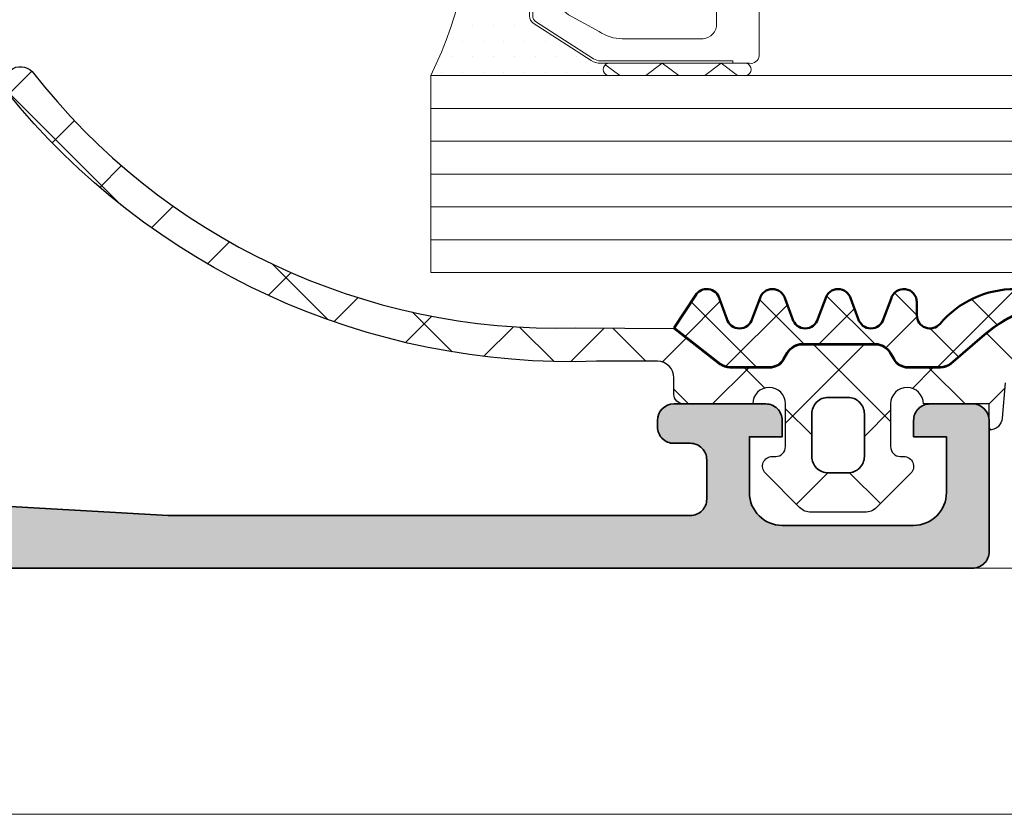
# Model space of a CAD drawing. Header units: millimetres. Extents: x 71658 to 298332, y -154437 to -30421.
# Tile 98 of 155: x 93036 to 93066, y -58691 to -58667. Entities that reach past the tile are written whole.
import ezdxf

# ---------------------------------------------------------------- set-up
doc = ezdxf.new("R2010")
doc.units = ezdxf.units.MM
doc.header["$LTSCALE"] = 500
doc.header["$MEASUREMENT"] = 0
doc.layers.get('0').update_dxf_attribs({"color": 250, "lineweight": 5})
for name, color, linetype, lineweight in [('0S-Profile Aluminium', 254, 'Continuous', 35), ('0S-Profile EPDM', 22, 'Continuous', 25), ('0S-Profile Isolator', 91, 'Continuous', 50), ('0S-Shading Aluminium', 252, 'Continuous', 20), ('0S-Shading EPDM', 25, 'Continuous', 13), ('0S-Shading Isolator', 103, 'Continuous', 25), ('2-0', 30, 'Continuous', 0), ('3-0', 84, 'Continuous', 0), ('A-13-UKS', 250, 'Continuous', 5), ('S11_Stahl_Kontur', 62, 'Continuous', 0), ('SA_Ripplagi', 45, 'Continuous', 9)]:
    doc.layers.add(name, color=color, linetype=linetype, lineweight=lineweight)

# ---------------------------------------------------------------- blocks, each defined once
blk = doc.blocks.new('__7909682B_0E46_49B1_9BBE_DF4462AD4835_')
at = {"color": 7}
blk.add_lwpolyline([(377.8535172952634, -256.3416985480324), (380.2250901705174, -256.3416985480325)], dxfattribs=at)
at = {"layer": '2-0'}
for p, q in [((377.5250901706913, -255.2166985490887), (372.0250901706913, -255.2166985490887)), ((381.5250901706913, -255.2166985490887), (377.5250901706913, -255.2166985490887)), ((372.3425901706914, -255.6929485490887), (372.3425901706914, -255.6929485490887)), ((372.9775901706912, -255.6929485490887), (372.9775901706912, -255.6929485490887)), ((373.6125901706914, -255.6929485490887), (373.6125901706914, -255.6929485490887)), ((374.2475901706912, -255.6929485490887), (374.2475901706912, -255.6929485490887)), ((374.8825901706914, -255.6929485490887), (374.8825901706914, -255.6929485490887)), ((375.5175901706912, -255.6929485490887), (375.5175901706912, -255.6929485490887)), ((376.1525901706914, -255.6929485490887), (376.1525901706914, -255.6929485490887)), ((376.7875901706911, -255.6929485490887), (376.7875901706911, -255.6929485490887)), ((377.5250901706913, -255.5916985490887), (381.5250901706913, -255.5916985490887)), ((372.6600901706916, -256.1691985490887), (372.6600901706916, -256.1691985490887)), ((373.2950901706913, -256.1691985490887), (373.2950901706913, -256.1691985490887)), ((373.9300901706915, -256.1691985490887), (373.9300901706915, -256.1691985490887)), ((374.5650901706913, -256.1691985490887), (374.5650901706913, -256.1691985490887)), ((375.2000901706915, -256.1691985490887), (375.2000901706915, -256.1691985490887)), ((375.8350901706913, -256.1691985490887), (375.8350901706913, -256.1691985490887)), ((372.9775901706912, -256.6454485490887), (372.9775901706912, -256.6454485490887)), ((373.6125901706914, -256.6454485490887), (373.6125901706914, -256.6454485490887)), ((374.2475901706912, -256.6454485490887), (374.2475901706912, -256.6454485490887)), ((374.8825901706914, -256.6454485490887), (374.8825901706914, -256.6454485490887)), ((375.5175901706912, -256.6454485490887), (375.5175901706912, -256.6454485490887)), ((373.2950901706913, -257.1216985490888), (373.2950901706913, -257.1216985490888)), ((373.9300901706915, -257.1216985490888), (373.9300901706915, -257.1216985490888)), ((374.5650901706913, -257.1216985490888), (374.5650901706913, -257.1216985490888)), ((375.0250901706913, -265.1087034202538), (375.0250901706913, -257.3246936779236)), ((372.9775901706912, -257.5979485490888), (372.9775901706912, -257.5979485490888)), ((373.6125901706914, -257.5979485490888), (373.6125901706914, -257.5979485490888)), ((374.2475901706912, -257.5979485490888), (374.2475901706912, -257.5979485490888)), ((374.8825901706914, -257.5979485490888), (374.8825901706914, -257.5979485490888)), ((373.2950901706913, -258.0741985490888), (373.2950901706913, -258.0741985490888)), ((373.9300901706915, -258.0741985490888), (373.9300901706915, -258.0741985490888)), ((374.5650901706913, -258.0741985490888), (374.5650901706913, -258.0741985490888)), ((373.6125901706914, -258.5504485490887), (373.6125901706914, -258.5504485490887)), ((374.2475901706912, -258.5504485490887), (374.2475901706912, -258.5504485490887)), ((374.8825901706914, -258.5504485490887), (374.8825901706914, -258.5504485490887)), ((373.2950901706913, -259.0266985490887), (373.2950901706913, -259.0266985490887)), ((373.9300901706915, -259.0266985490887), (373.9300901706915, -259.0266985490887)), ((374.5650901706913, -259.0266985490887), (374.5650901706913, -259.0266985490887)), ((373.6125901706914, -259.5029485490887), (373.6125901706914, -259.5029485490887)), ((374.2475901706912, -259.5029485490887), (374.2475901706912, -259.5029485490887)), ((374.8825901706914, -259.5029485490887), (374.8825901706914, -259.5029485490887)), ((373.9300901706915, -259.9791985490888), (373.9300901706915, -259.9791985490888)), ((374.5650901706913, -259.9791985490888), (374.5650901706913, -259.9791985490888)), ((373.6125901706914, -260.4554485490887), (373.6125901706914, -260.4554485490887)), ((374.2475901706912, -260.4554485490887), (374.2475901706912, -260.4554485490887)), ((374.8825901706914, -260.4554485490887), (374.8825901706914, -260.4554485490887)), ((373.9300901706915, -260.9316985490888), (373.9300901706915, -260.9316985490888)), ((374.5650901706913, -260.9316985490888), (374.5650901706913, -260.9316985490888)), ((373.6125901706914, -261.4079485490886), (373.6125901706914, -261.4079485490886)), ((374.2475901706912, -261.4079485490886), (374.2475901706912, -261.4079485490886)), ((374.8825901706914, -261.4079485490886), (374.8825901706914, -261.4079485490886)), ((373.9300901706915, -261.8841985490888), (373.9300901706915, -261.8841985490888)), ((374.5650901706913, -261.8841985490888), (374.5650901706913, -261.8841985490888)), ((373.6125901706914, -262.3604485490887), (373.6125901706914, -262.3604485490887)), ((374.2475901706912, -262.3604485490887), (374.2475901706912, -262.3604485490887)), ((374.8825901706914, -262.3604485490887), (374.8825901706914, -262.3604485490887)), ((373.9300901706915, -262.8366985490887), (373.9300901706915, -262.8366985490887)), ((374.5650901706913, -262.8366985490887), (374.5650901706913, -262.8366985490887)), ((373.6125901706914, -263.3129485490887), (373.6125901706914, -263.3129485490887)), ((374.2475901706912, -263.3129485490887), (374.2475901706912, -263.3129485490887)), ((374.8825901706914, -263.3129485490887), (374.8825901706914, -263.3129485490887)), ((373.2950901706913, -263.7891985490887), (373.2950901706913, -263.7891985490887)), ((373.9300901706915, -263.7891985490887), (373.9300901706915, -263.7891985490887)), ((374.5650901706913, -263.7891985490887), (374.5650901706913, -263.7891985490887)), ((373.6125901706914, -264.2654485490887), (373.6125901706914, -264.2654485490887)), ((374.2475901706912, -264.2654485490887), (374.2475901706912, -264.2654485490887)), ((374.8825901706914, -264.2654485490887), (374.8825901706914, -264.2654485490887)), ((373.2950901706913, -264.7416985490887), (373.2950901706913, -264.7416985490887)), ((373.9300901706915, -264.7416985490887), (373.9300901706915, -264.7416985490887)), ((374.5650901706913, -264.7416985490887), (374.5650901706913, -264.7416985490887)), ((372.9775901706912, -265.2179485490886), (372.9775901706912, -265.2179485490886)), ((373.6125901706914, -265.2179485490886), (373.6125901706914, -265.2179485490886)), ((374.2475901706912, -265.2179485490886), (374.2475901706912, -265.2179485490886)), ((374.8825901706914, -265.2179485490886), (374.8825901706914, -265.2179485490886)), ((372.6600901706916, -265.6941985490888), (372.6600901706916, -265.6941985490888)), ((373.2950901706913, -265.6941985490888), (373.2950901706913, -265.6941985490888)), ((373.9300901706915, -265.6941985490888), (373.9300901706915, -265.6941985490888)), ((374.5650901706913, -265.6941985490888), (374.5650901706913, -265.6941985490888)), ((375.2000901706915, -265.6941985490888), (375.2000901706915, -265.6941985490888)), ((372.9775901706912, -266.1704485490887), (372.9775901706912, -266.1704485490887)), ((373.6125901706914, -266.1704485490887), (373.6125901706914, -266.1704485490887)), ((374.2475901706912, -266.1704485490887), (374.2475901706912, -266.1704485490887)), ((374.8825901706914, -266.1704485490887), (374.8825901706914, -266.1704485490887)), ((375.5175901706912, -266.1704485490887), (375.5175901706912, -266.1704485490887)), ((372.6600901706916, -266.6466985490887), (372.6600901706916, -266.6466985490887)), ((373.2950901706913, -266.6466985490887), (373.2950901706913, -266.6466985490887)), ((373.9300901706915, -266.6466985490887), (373.9300901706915, -266.6466985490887)), ((374.5650901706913, -266.6466985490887), (374.5650901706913, -266.6466985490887)), ((375.2000901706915, -266.6466985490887), (375.2000901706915, -266.6466985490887)), ((375.8350901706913, -266.6466985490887), (375.8350901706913, -266.6466985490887)), ((376.4700901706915, -266.6466985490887), (376.4700901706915, -266.6466985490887)), ((381.5250901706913, -266.8416985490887), (377.5250901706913, -266.8416985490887)), ((372.3425901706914, -267.1229485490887), (372.3425901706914, -267.1229485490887)), ((372.9775901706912, -267.1229485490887), (372.9775901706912, -267.1229485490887)), ((373.6125901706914, -267.1229485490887), (373.6125901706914, -267.1229485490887)), ((374.2475901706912, -267.1229485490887), (374.2475901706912, -267.1229485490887)), ((374.8825901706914, -267.1229485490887), (374.8825901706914, -267.1229485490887)), ((375.5175901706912, -267.1229485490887), (375.5175901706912, -267.1229485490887)), ((376.1525901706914, -267.1229485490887), (376.1525901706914, -267.1229485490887)), ((376.7875901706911, -267.1229485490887), (376.7875901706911, -267.1229485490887)), ((372.0250901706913, -267.2166985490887), (377.5250901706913, -267.2166985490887)), ((377.5250901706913, -267.2166985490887), (381.5250901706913, -267.2166985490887))]:
    blk.add_line(p, q, dxfattribs=at)
for centre, radius, start, end in [((359.5714040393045, -261.2166985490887), 13.82368613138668, 334.2759272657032, 25.7240727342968), ((377.4704026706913, -255.4041985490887), 0.1953125, 73.73979529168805, 286.260204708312), ((377.4704026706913, -255.4041985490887), 0.1953125, 73.73979529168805, 286.260204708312), ((381.5797776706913, -255.4041985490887), 0.1953125, 253.739795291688, 106.2602047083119), ((377.4704026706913, -267.0291985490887), 0.1953125, 73.73979529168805, 286.260204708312), ((377.4704026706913, -267.0291985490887), 0.1953125, 73.73979529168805, 286.260204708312), ((381.5797776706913, -267.0291985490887), 0.1953125, 253.739795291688, 106.2602047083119)]:
    blk.add_arc(centre, radius, start, end, dxfattribs=at)
at = {"layer": '3-0'}
for p, q in [((377.3483134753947, -255.2716160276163), (377.7750901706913, -255.5916985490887)), ((378.5711413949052, -255.5916985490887), (379.0711413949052, -255.2166985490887)), ((379.0711413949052, -255.2166985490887), (379.5711413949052, -255.5916985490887)), ((380.3671926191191, -255.5916985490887), (380.8671926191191, -255.2166985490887)), ((380.8671926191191, -255.2166985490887), (381.3671926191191, -255.5916985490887)), ((378.5711413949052, -267.2166985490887), (379.0711413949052, -266.8416985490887)), ((379.0711413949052, -266.8416985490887), (379.5711413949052, -267.2166985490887)), ((380.3671926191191, -267.2166985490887), (380.8671926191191, -266.8416985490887)), ((380.8671926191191, -266.8416985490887), (381.3671926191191, -267.2166985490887)), ((377.3483134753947, -266.8966160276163), (377.7750901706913, -267.2166985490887))]:
    blk.add_line(p, q, dxfattribs=at)
at = {"layer": 'S11_Stahl_Kontur'}
for p, q in [((375.1422474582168, -256.8163305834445), (376.9079328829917, -255.6795665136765)), ((376.9786435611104, -255.7325995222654), (375.2129581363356, -256.8693635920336)), ((377.1907755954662, -255.5916985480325), (381.7250901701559, -255.5916985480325)), ((381.2250901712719, -255.6666985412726), (377.1907755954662, -255.6666985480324)), ((381.2250901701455, -255.591698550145), (381.2250901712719, -255.6666985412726)), ((382.0250901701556, -255.8166985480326), (382.0250901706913, -261.1106325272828)), ((377.8535172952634, -256.3416985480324), (380.2250901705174, -256.3416985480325)), ((376.2179833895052, -257.0701888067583), (377.1464105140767, -256.5613684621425)), ((380.7250901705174, -256.7166985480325), (380.7250901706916, -261.2166985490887)), ((375.0250901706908, -265.4049344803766), (375.0250901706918, -257.0284626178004)), ((375.1250901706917, -257.0284626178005), (375.1250901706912, -265.4049344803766)), ((375.9250901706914, -261.2166985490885), (375.9250901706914, -257.6005188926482)), ((375.925090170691, -264.8328782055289), (375.9250901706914, -261.2166985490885)), ((380.7250901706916, -261.2166985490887), (380.7250901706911, -265.7166985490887)), ((382.0250901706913, -261.3227645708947), (382.0250901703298, -266.6166985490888)), ((376.9079328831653, -266.7538305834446), (375.1422474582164, -265.6170665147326)), ((375.2129581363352, -265.5640335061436), (376.9786435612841, -266.7007975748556)), ((377.1464105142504, -265.8720286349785), (376.2179833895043, -265.3632082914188)), ((380.2250901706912, -266.0916985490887), (377.8535172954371, -266.0916985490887)), ((377.1907755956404, -266.7666985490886), (381.2250901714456, -266.7666985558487)), ((381.7250901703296, -266.8416985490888), (377.1907755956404, -266.8416985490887)), ((381.2250901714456, -266.7666985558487), (381.2250901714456, -266.8416985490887))]:
    blk.add_line(p, q, dxfattribs=at)
for centre, radius, start, end in [((377.1835170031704, -256.0674959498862), 0.4758527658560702, 89.12598420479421, 125.3898928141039), ((377.1853316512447, -256.0235465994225), 0.3568895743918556, 89.12598420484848, 125.3898928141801), ((381.7579026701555, -255.8604485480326), 0.2707456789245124, 9.299241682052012, 96.96096302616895), ((377.8353708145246, -257.5311920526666), 1.189631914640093, 89.125984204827, 125.3898928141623), ((380.2797776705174, -256.7896152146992), 0.4512427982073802, 9.299241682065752, 96.96096302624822), ((375.2932421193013, -257.0381407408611), 0.268326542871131, 124.2446167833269, 177.9329815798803), ((375.3262041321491, -257.035721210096), 0.201244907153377, 124.2446167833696, 177.9329815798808), ((376.5954700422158, -257.6247142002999), 0.6708163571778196, 124.2446167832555, 177.9329815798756), ((382.0313401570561, -261.2166985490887), 0.1062500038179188, 93.37227919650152, 266.6277208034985), ((376.5954700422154, -264.8086828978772), 0.6708163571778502, 182.0670184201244, 235.7553832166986), ((375.2932421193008, -265.395256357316), 0.2683265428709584, 182.067018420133, 235.7553832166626), ((375.3262041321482, -265.3976758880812), 0.2012449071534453, 182.0670184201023, 235.7553832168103), ((377.8353708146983, -264.9022050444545), 1.189631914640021, 234.6101071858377, 270.8740157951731), ((380.2797776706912, -265.643781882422), 0.4512427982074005, 263.0390369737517, 350.7007583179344), ((377.1835170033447, -266.365901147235), 0.4758527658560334, 234.6101071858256, 270.874015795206), ((377.1853316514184, -266.4098504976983), 0.3568895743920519, 234.6101071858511, 270.8740157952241), ((381.7579026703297, -266.5729485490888), 0.2707456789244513, 263.0390369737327, 350.7007583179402)]:
    blk.add_arc(centre, radius, start, end, dxfattribs=at)
blk = doc.blocks.new('345060__7CD2FE3A_654A_4A6E_ABCA_DA41A1F0B810_')
at = {"layer": '0S-Shading Aluminium'}
h = blk.add_hatch(color=256, dxfattribs=at)
edge = h.paths.add_edge_path()
edge.add_arc((0.6999984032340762, 10.999986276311), 0.4999862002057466, 180, 270.0000000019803)
edge.add_line((0.6999984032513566, 10.50000007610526), (6.500003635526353, 10.50000007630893))
edge.add_ellipse((6.500003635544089, 10.00000371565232), major_axis=(-0.4999963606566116, 0), ratio=1, start_angle=180, end_angle=270.0000000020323, ccw=False)
edge.add_line((6.999999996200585, 10.000003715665), (6.999999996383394, 2.800022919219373))
edge.add_ellipse((5.999980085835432, 2.80002291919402), major_axis=(-1.000019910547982, 0), ratio=1, start_angle=89.99999999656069, end_angle=180, ccw=False)
edge.add_line((5.999980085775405, 1.800003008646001), (2.700012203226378, 1.800003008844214))
edge.add_ellipse((2.699981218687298, 2.799972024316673), major_axis=(-0.999969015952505, 0), ratio=1, start_angle=-0.0017821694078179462, end_angle=90.00177533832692, ccw=False)
edge.add_line((1.700012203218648, 2.800003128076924), (1.700012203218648, 4.500000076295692))
edge.add_line((1.700012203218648, 4.500000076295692), (1.100006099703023, 4.500000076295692))
edge.add_line((1.100006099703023, 4.500000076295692), (0, 3.400001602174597))
edge.add_line((0, 3.400001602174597), (0, 0))
edge.add_line((0, 0), (68.4999983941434, -1.33014e-11))
edge.add_arc((68.4999983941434, 0.4999963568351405), 0.4999963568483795, 270, 360.0004159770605)
edge.add_line((68.99999475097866, 0.4999999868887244), (68.99999475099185, 4.500003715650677))
edge.add_arc((68.49999839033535, 4.500003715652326), 0.4999963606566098, 0, 89.99999998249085)
edge.add_line((68.49999839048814, 5.000000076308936), (67.19995618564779, 5.000000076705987))
edge.add_arc((67.19995618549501, 4.50005084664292), 0.4999492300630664, 89.9999999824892, 180)
edge.add_line((66.70000695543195, 4.500050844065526), (66.70000695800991, 4.000000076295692))
edge.add_line((66.70000695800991, 4.000000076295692), (67.70000695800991, 4.000000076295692))
edge.add_line((67.70000695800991, 4.000000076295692), (67.70000695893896, 2.3000462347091))
edge.add_ellipse((66.69996373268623, 2.30004623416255), major_axis=(-1.000043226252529, 0), ratio=1, start_angle=89.99999998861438, end_angle=180, ccw=False)
edge.add_line((66.6999637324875, 1.300003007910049), (62.69996356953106, 1.300003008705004))
edge.add_ellipse((62.69996356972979, 2.299955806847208), major_axis=(-0.9999527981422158, 0), ratio=1, start_angle=0, end_angle=89.99999998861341, ccw=False)
edge.add_line((61.70001077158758, 2.299955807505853), (61.70001077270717, 4.000000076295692))
edge.add_line((61.70001077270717, 4.000000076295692), (62.70001077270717, 4.000000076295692))
edge.add_line((62.70001077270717, 4.000000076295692), (62.70001077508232, 4.499951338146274))
edge.add_arc((62.19996203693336, 4.499951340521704), 0.5000487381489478, 0, 90.0000000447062)
edge.add_line((62.19996203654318, 5.000000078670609), (59.39997866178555, 5.000000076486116))
edge.add_arc((59.39997866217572, 4.500013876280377), 0.4999862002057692, 90.0000000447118, 180)
edge.add_line((58.89999246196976, 4.500013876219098), (58.89999246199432, 4.29999024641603))
edge.add_arc((59.39997958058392, 4.299990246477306), 0.4999871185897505, 180, 270.0000000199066)
edge.add_line((59.39997958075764, 3.800003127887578), (59.89998972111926, 3.800003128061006))
edge.add_ellipse((59.89998972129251, 3.300000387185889), major_axis=(-0.5000027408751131, 0), ratio=1, start_angle=180, end_angle=270.00000001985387, ccw=False)
edge.add_line((60.39999246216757, 3.300000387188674), (60.3999924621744, 2.099994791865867))
edge.add_ellipse((59.89999610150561, 2.099994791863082), major_axis=(-0.4999963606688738, 0), ratio=1, start_angle=89.99999999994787, end_angle=180, ccw=False)
edge.add_line((59.89999610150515, 1.599998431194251), (43.99999856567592, 1.599998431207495))
edge.add_line((43.99999856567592, 1.599998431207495), (37.94294408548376, 1.946114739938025))
edge.add_ellipse((37.99999317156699, 2.944476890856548), major_axis=(-0.999990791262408, 0), ratio=1, start_angle=0, end_angle=86.7295223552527, ccw=False)
edge.add_line((37.00000238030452, 2.944476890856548), (37.00000238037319, 10.09999855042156))
edge.add_ellipse((37.50000238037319, 10.09999855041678), major_axis=(-0.5000000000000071, 0), ratio=1, start_angle=270, end_angle=360, ccw=False)
edge.add_line((37.50000238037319, 10.59999855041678), (38.50000238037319, 10.59999855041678))
edge.add_arc((38.50000238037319, 11.09999855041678), 0.5000000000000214, 270, 360)
edge.add_line((39.00000238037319, 11.09999855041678), (39.00000238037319, 12.50000007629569))
edge.add_ellipse((39.07883882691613, 12.76752066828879), major_axis=(-0.2788950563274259, 0), ratio=1, start_angle=-1.1645893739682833, end_angle=73.5801235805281, ccw=False)
edge.add_line((38.80000138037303, 12.77318907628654), (38.80000138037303, 13.22678307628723))
edge.add_ellipse((39.07886947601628, 13.23244373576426), major_axis=(-0.2789255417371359, 0), ratio=1, start_angle=-73.57540544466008, end_angle=1.1628700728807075, ccw=False)
edge.add_line((39.00000238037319, 13.4999870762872), (39.00000238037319, 15.37999807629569))
edge.add_arc((38.70000238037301, 15.37999807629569), 0.3000000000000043, 0, 90)
edge.add_line((38.70000238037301, 15.67999807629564), (37.72002806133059, 15.67999807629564))
edge.add_arc((37.72002806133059, 15.37999807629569), 0.2999999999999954, 90, 180)
edge.add_line((37.42002806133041, 15.37999807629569), (37.42002806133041, 12.62000007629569))
edge.add_ellipse((37.30002806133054, 12.62000007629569), major_axis=(-0.1199999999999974, 0), ratio=1, start_angle=90.00172824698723, end_angle=180, ccw=False)
edge.add_line((37.30003168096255, 12.50000007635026), (33.000157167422, 12.49987037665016))
edge.add_ellipse((33.00014208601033, 12.99985749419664), major_axis=(-0.4999871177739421, 0), ratio=1, start_angle=0, end_angle=90.00172824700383, ccw=False)
edge.add_line((32.50015496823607, 12.99985749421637), (32.50015496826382, 13.69986732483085))
edge.add_line((32.50015496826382, 13.69986732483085), (33.88839959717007, 16.1043854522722))
edge.add_arc((33.76454956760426, 16.16228914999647), 0.1367174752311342, 334.9424651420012, 455.5867900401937)
edge.add_arc((34.2380068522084, 11.32210783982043), 5.000000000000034, 95.58679004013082, 162.2389628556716)
edge.add_ellipse((29.00015287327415, 12.99987056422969), major_axis=(-0.5000001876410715, 0), ratio=1, start_angle=90.00000000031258, end_angle=162.2389628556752, ccw=False)
edge.add_line((29.00015287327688, 12.49987037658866), (10.19985013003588, 12.49987037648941))
edge.add_ellipse((10.19985013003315, 12.99986041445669), major_axis=(-0.4999900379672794, 0), ratio=1, start_angle=17.744937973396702, end_angle=90.00000000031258, ccw=False)
edge.add_arc((4.961534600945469, 11.3235726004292), 5.000000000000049, 17.74493797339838, 84.36827486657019)
edge.add_arc((5.438560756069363, 16.16107941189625), 0.1390303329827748, 84.3682748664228, 204.0655308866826)
edge.add_line((5.311614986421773, 16.10438545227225), (6.699859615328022, 13.69986732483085))
edge.add_line((6.699859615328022, 13.69986732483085), (6.699859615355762, 12.99985749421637))
edge.add_ellipse((6.199872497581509, 12.99985749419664), major_axis=(-0.4999871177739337, 0), ratio=1, start_angle=89.9982717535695, end_angle=180, ccw=False)
edge.add_line((6.199857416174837, 12.49987037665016), (1.899981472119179, 12.50000007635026))
edge.add_ellipse((1.89998509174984, 12.62000007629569), major_axis=(-0.1199999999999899, 0), ratio=1, start_angle=0, end_angle=89.99827175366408, ccw=False)
edge.add_line((1.779985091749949, 12.62000007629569), (1.779985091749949, 15.37999807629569))
edge.add_arc((1.479985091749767, 15.37999807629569), 0.300000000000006, 0, 90)
edge.add_line((1.479985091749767, 15.67999807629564), (0.5000107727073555, 15.67999807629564))
edge.add_arc((0.5000107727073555, 15.37999807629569), 0.3000000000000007, 90, 180)
edge.add_line((0.2000107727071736, 15.37999807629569), (0.2000107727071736, 13.4999870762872))
edge.add_ellipse((0.121143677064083, 13.23244373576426), major_axis=(-0.2789255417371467, 0), ratio=1, start_angle=178.8371299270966, end_angle=253.5754054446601, ccw=False)
edge.add_line((0.4000117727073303, 13.22678307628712), (0.4000117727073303, 12.77318907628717))
edge.add_ellipse((0.1211763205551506, 12.76752070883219), major_axis=(-0.2788930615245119, 0), ratio=1, start_angle=106.41987641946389, end_angle=181.1645893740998, ccw=False)
edge.add_line((0.2000122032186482, 12.50000203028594), (0.2000122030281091, 10.99998627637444))
edge = h.paths.add_edge_path()
edge.add_ellipse((8.900012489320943, 10.29999549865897), major_axis=(-0.5, 0), ratio=1, start_angle=270, end_angle=360, ccw=False)
edge.add_line((8.900012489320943, 10.79999549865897), (35.10000848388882, 10.79999549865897))
edge.add_ellipse((35.10000848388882, 10.29999549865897), major_axis=(-0.5, 0), ratio=1, start_angle=180, end_angle=270, ccw=False)
edge.add_line((35.60000848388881, 10.29999549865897), (35.60000848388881, 2.100006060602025))
edge.add_ellipse((35.10000848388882, 2.100006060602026), major_axis=(-0.5, 0), ratio=1, start_angle=90, end_angle=180, ccw=False)
edge.add_line((35.10000848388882, 1.600006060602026), (8.900012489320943, 1.600006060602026))
edge.add_ellipse((8.900012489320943, 2.100006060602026), major_axis=(-0.5, 0), ratio=1, start_angle=0, end_angle=90, ccw=False)
edge.add_line((8.400012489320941, 2.100006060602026), (8.400012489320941, 10.29999549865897))
at = {"layer": '0S-Profile Aluminium', "color": 7}
for points in [[(62.19996203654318, 5.000000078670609), (59.39997866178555, 5.000000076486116)], [(68.49999839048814, 5.000000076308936), (67.19995618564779, 5.000000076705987)], [(1.700012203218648, 2.800003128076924), (1.700012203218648, 4.500000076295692), (1.100006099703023, 4.500000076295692), (0, 3.400001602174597), (0, 0), (68.4999983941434, -1.33014e-11)], [(58.89999246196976, 4.500013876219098), (58.89999246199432, 4.29999024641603)], [(61.70001077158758, 2.299955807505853), (61.70001077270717, 4.000000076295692), (62.70001077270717, 4.000000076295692), (62.70001077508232, 4.499951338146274)], [(66.70000695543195, 4.500050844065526), (66.70000695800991, 4.000000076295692), (67.70000695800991, 4.000000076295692), (67.70000695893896, 2.3000462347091)], [(68.99999475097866, 0.4999999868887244), (68.99999475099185, 4.500003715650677)], [(59.39997958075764, 3.800003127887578), (59.89998972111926, 3.800003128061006)], [(60.39999246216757, 3.300000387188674), (60.3999924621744, 2.099994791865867)], [(59.89999610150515, 1.599998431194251), (43.99999856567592, 1.599998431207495), (37.94294408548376, 1.946114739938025)], [(66.6999637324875, 1.300003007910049), (62.69996356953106, 1.300003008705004)]]:
    blk.add_lwpolyline(points, dxfattribs=at)
for centre, radius, start, end in [((59.39997866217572, 4.500013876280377), 0.4999862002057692, 90.0000000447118, 180), ((62.19996203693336, 4.499951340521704), 0.5000487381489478, 0, 90.0000000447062), ((67.19995618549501, 4.50005084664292), 0.4999492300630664, 89.9999999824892, 180), ((68.49999839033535, 4.500003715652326), 0.4999963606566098, 0, 89.99999998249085), ((59.39997958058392, 4.299990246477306), 0.4999871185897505, 180, 270.0000000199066), ((68.4999983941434, 0.4999963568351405), 0.4999963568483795, 270, 0.0004159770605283)]:
    blk.add_arc(centre, radius, start, end, dxfattribs=at)
at = {"layer": '0S-Profile Aluminium', "color": 7, "extrusion": (0, 0, -1)}
for centre, radius, start, end in [((-59.89998972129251, 3.300000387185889), 0.5000027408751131, 89.99999998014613, 180), ((-59.89999610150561, 2.099994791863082), 0.4999963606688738, 180, 270.0000000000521), ((-62.69996356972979, 2.299955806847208), 0.9999527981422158, 270.0000000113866, 0), ((-66.69996373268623, 2.30004623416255), 1.000043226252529, 180, 270.0000000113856)]:
    blk.add_arc(centre, radius, start, end, dxfattribs=at)
blk = doc.blocks.new('372200__90BF558A_4AC1_42D0_8EB9_C89417AB098D_')
at = {"layer": '0S-Profile Aluminium', "color": 7}
blk.add_blockref('345060__7CD2FE3A_654A_4A6E_ABCA_DA41A1F0B810_', (0, 0), dxfattribs=at)
blk = doc.blocks.new('284351__DC605168_A04C_41D3_AA90_5EBBFA157F5C_')
at = {"layer": '0S-Shading EPDM'}
h = blk.add_hatch(dxfattribs=at)
h.set_pattern_fill('ANSI37', color=256, scale=0.625, angle=90, style=0)
h.set_pattern_definition([(135, (0, 0), (-1.403165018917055, -1.403165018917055), []), (225, (0, 0), (1.403165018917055, -1.403165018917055), [])])
edge = h.paths.add_edge_path()
edge.add_line((6.199962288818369, 1.299987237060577), (6.199962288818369, 1.123706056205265e-05))
edge.add_arc((6.699962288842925, 1.12370605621e-05), 0.5000000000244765, 180, 360)
edge.add_line((7.199962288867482, 1.12370605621e-05), (9.299965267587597, 8.4285791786e-06))
edge.add_ellipse((9.299965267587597, -0.3000000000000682), major_axis=(-0.3000084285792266, 0), ratio=1, start_angle=180, end_angle=270, ccw=False)
edge.add_line((9.599973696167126, -0.3000000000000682), (9.599973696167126, -0.8000076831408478))
edge.add_arc((10.09979059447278, -0.8000076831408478), 0.4998168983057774, 180, 269.9950213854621)
edge.add_line((10.09974716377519, -1.299824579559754), (11.95669132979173, -1.299824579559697))
edge.add_ellipse((12.72616683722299, -23.36255503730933), major_axis=(-22.07614476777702, 0), ratio=1, start_angle=218.818745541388, end_angle=271.9974787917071, ccw=False)
edge.add_ellipse((29.49341543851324, -9.773935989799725), major_axis=(-0.4999939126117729, 0), ratio=1, start_angle=44.99861945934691, end_angle=210.0011404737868, ccw=False)
edge.add_arc((13.15268284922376, -22.56197735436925), 20.25355707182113, 37.87505368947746, 91.60488280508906)
edge.add_line((12.58544499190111, -2.316365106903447), (9.600093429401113, -2.300007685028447))
edge.add_line((9.600093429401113, -2.300007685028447), (8.200809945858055, -1.206086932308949))
edge.add_arc((7.892860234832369, -1.599999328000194), 0.5000000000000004, 51.98269699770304, 90)
edge.add_line((7.892860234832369, -1.099999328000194), (6.678354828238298, -1.099999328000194))
edge.add_arc((6.678354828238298, -1.59999932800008), 0.4999999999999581, 90, 150.0000000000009)
edge.add_line((6.245342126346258, -1.349999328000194), (6.129872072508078, -1.549999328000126))
edge.add_ellipse((5.696859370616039, -1.299999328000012), major_axis=(-0.5000000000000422, 0), ratio=1, start_angle=90, end_angle=149.9999999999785, ccw=False)
edge.add_line((5.696859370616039, -1.799999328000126), (3.459849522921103, -1.799999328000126))
edge.add_ellipse((3.459849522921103, -1.299999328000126), major_axis=(-0.4999999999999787, 0), ratio=1, start_angle=30.00000000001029, end_angle=90, ccw=False)
edge.add_line((3.026836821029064, -1.549999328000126), (2.911366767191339, -1.349999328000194))
edge.add_arc((2.478354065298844, -1.599999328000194), 0.5000000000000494, 29.99999999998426, 90)
edge.add_line((2.478354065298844, -1.099999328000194), (1.480853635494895, -1.099999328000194))
edge.add_arc((1.480853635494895, -1.595897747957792), 0.4958984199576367, 90, 130.6411808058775)
edge.add_line((1.157865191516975, -1.219608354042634), (0.1316338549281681, -2.100475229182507))
edge.add_ellipse((-2.476076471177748, 0.9375707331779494), major_axis=(-4.003732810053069, 0), ratio=1, start_angle=89.38113086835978, end_angle=130.6411808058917, ccw=False)
edge.add_arc((-2.540923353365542, -5.065811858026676), 2.000000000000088, 89.38113086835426, 116.6547912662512)
edge.add_line((-3.43815125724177, -3.278360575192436), (-3.710891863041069, -3.415265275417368))
edge.add_ellipse((-3.464703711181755, -3.10000076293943), major_axis=(-0.4000003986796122, 0), ratio=1, start_angle=-78.98943755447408, end_angle=52.01393772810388, ccw=False)
edge.add_line((-3.541099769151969, -2.707363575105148), (-2.103007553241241, -2.427761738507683))
edge.add_arc((-2.484711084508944, -0.4645240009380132), 1.999999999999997, 281.0024964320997, 355.0047506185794)
edge.add_line((-0.4923072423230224, -0.6386702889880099), (-0.3985256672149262, 0.4342826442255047))
edge.add_ellipse((4.0603308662e-06, 0.3999974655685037), major_axis=(-0.4000017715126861, 0), ratio=1, start_angle=270.0005815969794, end_angle=355.08299850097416, ccw=False)
edge.add_line((0, 0.7999992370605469), (0, 0))
edge.add_line((0, 0), (1.999981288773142, 1.12370605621e-05))
edge.add_arc((2.499981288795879, 1.12370605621e-05), 0.5000000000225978, 180, 360)
edge.add_line((2.999981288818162, 1.12370605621e-05), (2.999981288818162, 1.299987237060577))
edge.add_arc((2.699981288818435, 1.299987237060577), 0.2999999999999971, 0, 90)
edge.add_line((2.699981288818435, 1.599987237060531), (2.599956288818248, 1.599987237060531))
edge.add_ellipse((2.599984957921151, 1.900002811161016), major_axis=(-0.3000155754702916, 0), ratio=1, start_angle=-44.996591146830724, end_angle=89.99452488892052, ccw=False)
edge.add_line((2.387829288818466, 2.112133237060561), (3.428391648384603, 3.153428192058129))
edge.add_ellipse((3.782069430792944, 2.799999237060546), major_axis=(-0.5000000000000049, 0), ratio=1, start_angle=270, end_angle=315.0201621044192, ccw=False)
edge.add_line((3.782069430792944, 3.299999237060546), (5.418117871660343, 3.299999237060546))
edge.add_ellipse((5.418117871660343, 2.799999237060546), major_axis=(-0.5, 0), ratio=1, start_angle=224.9723007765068, end_angle=270, ccw=False)
edge.add_line((5.771842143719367, 3.153381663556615), (6.812084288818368, 2.112133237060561))
edge.add_ellipse((6.599956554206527, 1.899991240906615), major_axis=(-0.3000040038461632, 0), ratio=1, start_angle=89.9999493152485, end_angle=225.0019259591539, ccw=False)
edge.add_line((6.599956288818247, 1.599987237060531), (6.499962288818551, 1.599987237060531))
edge.add_arc((6.499962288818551, 1.299987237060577), 0.3000000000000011, 90, 180)
edge = h.paths.add_edge_path()
edge.add_line((5.399975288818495, 0.2999872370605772), (5.399975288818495, 1.599987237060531))
edge.add_arc((4.899993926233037, 1.600005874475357), 0.4999813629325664, 359.9978642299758, 450.002135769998)
edge.add_line((4.899975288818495, 2.099987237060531), (4.299968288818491, 2.099987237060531))
edge.add_arc((4.299949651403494, 1.600005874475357), 0.4999813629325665, 89.9978642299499, 180.0021357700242)
edge.add_line((3.799968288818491, 1.599987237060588), (3.799968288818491, 0.2999872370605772))
edge.add_arc((4.299958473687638, 0.2999774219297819), 0.4999901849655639, 179.9988752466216, 270.0011247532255)
edge.add_line((4.299968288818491, -0.2000127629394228), (4.899975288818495, -0.2000127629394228))
edge.add_arc((4.899985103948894, 0.2999774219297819), 0.4999901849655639, 269.9988752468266, 360.0011247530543)
at = {"layer": '0S-Profile Aluminium', "color": 7}
for points in [[(4.899975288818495, 2.099987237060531), (4.299968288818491, 2.099987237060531)], [(3.799968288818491, 1.599987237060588), (3.799968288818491, 0.2999872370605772)], [(5.399975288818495, 0.2999872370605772), (5.399975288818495, 1.599987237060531)], [(4.299968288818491, -0.2000127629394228), (4.899975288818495, -0.2000127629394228)]]:
    blk.add_lwpolyline(points, dxfattribs=at)
for centre, radius, start, end in [((4.299949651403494, 1.600005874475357), 0.4999813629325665, 89.9978642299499, 180.0021357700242), ((4.899993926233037, 1.600005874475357), 0.4999813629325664, 359.9978642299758, 90.00213576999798), ((4.299958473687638, 0.2999774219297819), 0.4999901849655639, 179.9988752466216, 270.0011247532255), ((4.899985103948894, 0.2999774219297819), 0.4999901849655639, 269.9988752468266, 0.0011247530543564)]:
    blk.add_arc(centre, radius, start, end, dxfattribs=at)
at = {"layer": '0S-Profile EPDM', "color": 7}
for points in [[(3.782069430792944, 3.299999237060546), (5.418117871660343, 3.299999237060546)], [(2.387829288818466, 2.112133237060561), (3.428391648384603, 3.153428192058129)], [(5.771842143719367, 3.153381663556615), (6.812084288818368, 2.112133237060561)], [(2.699981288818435, 1.599987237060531), (2.599956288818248, 1.599987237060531)], [(6.599956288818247, 1.599987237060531), (6.499962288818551, 1.599987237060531)], [(2.999981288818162, 1.12370605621e-05), (2.999981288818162, 1.299987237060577)], [(6.199962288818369, 1.299987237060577), (6.199962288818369, 1.12370605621e-05)], [(0, 0.7999992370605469), (0, 0), (1.999981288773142, 1.12370605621e-05)], [(-0.4923072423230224, -0.6386702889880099), (-0.3985256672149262, 0.4342826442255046)], [(7.199962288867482, 1.12370605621e-05), (9.299965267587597, 8.4285791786e-06)], [(9.599973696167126, -0.3000000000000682), (9.599973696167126, -0.8000076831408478)], [(2.478354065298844, -1.099999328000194), (1.480853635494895, -1.099999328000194)], [(7.892860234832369, -1.099999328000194), (6.678354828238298, -1.099999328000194)], [(1.157865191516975, -1.219608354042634), (0.1316338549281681, -2.100475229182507)], [(3.026836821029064, -1.549999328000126), (2.911366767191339, -1.349999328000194)], [(6.245342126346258, -1.349999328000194), (6.129872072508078, -1.549999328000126)], [(12.58544499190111, -2.316365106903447), (9.600093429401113, -2.300007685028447), (8.200809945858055, -1.206086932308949)], [(10.09974716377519, -1.299824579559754), (11.95669132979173, -1.299824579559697)], [(5.696859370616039, -1.799999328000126), (3.459849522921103, -1.799999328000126)]]:
    blk.add_lwpolyline(points, dxfattribs=at)
at = {"layer": '0S-Profile EPDM', "color": 7, "extrusion": (0, 0, -1)}
for centre, radius, start, end in [((-3.782069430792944, 2.799999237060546), 0.5000000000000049, 44.97983789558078, 90), ((-5.418117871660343, 2.799999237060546), 0.5, 90, 135.0276992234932), ((-2.599984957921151, 1.900002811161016), 0.3000155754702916, 270.0054751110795, 44.99659114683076), ((-6.599956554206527, 1.899991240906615), 0.3000040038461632, 134.9980740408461, 270.0000506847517), ((-4.0603308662e-06, 0.3999974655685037), 0.4000017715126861, 4.917001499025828, 89.99941840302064), ((-9.299965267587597, -0.3000000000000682), 0.3000084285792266, 90, 180), ((-12.72616683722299, -23.36255503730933), 22.07614476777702, 88.00252120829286, 141.181254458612), ((-3.459849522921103, -1.299999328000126), 0.4999999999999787, 270, 329.9999999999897), ((-5.696859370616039, -1.299999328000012), 0.5000000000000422, 210.0000000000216, 270), ((2.476076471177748, 0.9375707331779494), 4.003732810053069, 229.3588191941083, 270.6188691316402), ((-29.49341543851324, -9.773935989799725), 0.4999939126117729, 149.9988595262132, 315.0013805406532)]:
    blk.add_arc(centre, radius, start, end, dxfattribs=at)
at = {"layer": '0S-Profile EPDM', "color": 7}
for centre, radius, start, end in [((2.699981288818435, 1.299987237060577), 0.2999999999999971, 0, 90), ((6.499962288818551, 1.299987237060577), 0.3000000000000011, 90, 180), ((2.499981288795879, 1.12370605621e-05), 0.5000000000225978, 180, 0), ((6.699962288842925, 1.12370605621e-05), 0.5000000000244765, 180, 0), ((10.09979059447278, -0.8000076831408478), 0.4998168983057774, 180, 269.9950213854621), ((1.480853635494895, -1.595897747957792), 0.4958984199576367, 90, 130.6411808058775), ((2.478354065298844, -1.599999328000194), 0.5000000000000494, 29.99999999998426, 90), ((6.678354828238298, -1.59999932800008), 0.4999999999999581, 90, 150.0000000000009), ((7.892860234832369, -1.599999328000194), 0.5000000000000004, 51.98269699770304, 90), ((13.15268284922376, -22.56197735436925), 20.25355707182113, 37.87505368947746, 91.60488280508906)]:
    blk.add_arc(centre, radius, start, end, dxfattribs=at)
blk = doc.blocks.new('284351__00A79686_A038_45A6_B27A_CDFB054D0A6D_')
at = {"layer": '0S-Shading Isolator'}
h = blk.add_hatch(dxfattribs=at)
h.set_pattern_fill('ANSI37', color=256, scale=0.48, angle=90, style=0)
h.set_pattern_definition([(135, (0, 0), (-1.077630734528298, -1.077630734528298), []), (225, (0, 0), (1.077630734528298, -1.077630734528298), [])])
edge = h.paths.add_edge_path()
edge.add_line((7.986465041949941, -2.596474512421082), (8.213721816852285, -3.203530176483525))
edge.add_arc((8.600091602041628, -3.100001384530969), 0.3999997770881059, 195.0001826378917, 330.0002013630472)
edge.add_line((8.946502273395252, -3.300000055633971), (9.589112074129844, -2.316809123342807))
edge.add_line((9.589112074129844, -2.316809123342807), (8.188491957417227, -1.221843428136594))
edge.add_arc((7.892860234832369, -1.599999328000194), 0.4799999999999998, 51.98269699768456, 90)
edge.add_line((7.892860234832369, -1.119999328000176), (6.678354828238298, -1.119999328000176))
edge.add_arc((6.678354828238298, -1.59999932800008), 0.4799999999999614, 90, 150.0000000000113)
edge.add_line((6.262662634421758, -1.359999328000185), (6.147192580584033, -1.559999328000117))
edge.add_ellipse((5.696859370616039, -1.299999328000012), major_axis=(-0.5200000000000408, 0), ratio=1, start_angle=90, end_angle=149.9999999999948, ccw=False)
edge.add_line((5.696859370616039, -1.819999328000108), (3.459849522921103, -1.819999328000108))
edge.add_ellipse((3.459849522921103, -1.299999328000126), major_axis=(-0.519999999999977, 0), ratio=1, start_angle=30.000000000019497, end_angle=90, ccw=False)
edge.add_line((3.009516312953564, -1.559999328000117), (2.894046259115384, -1.359999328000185))
edge.add_arc((2.478354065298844, -1.599999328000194), 0.4800000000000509, 30.00000000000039, 90)
edge.add_line((2.478354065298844, -1.119999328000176), (1.480853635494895, -1.119999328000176))
edge.add_arc((1.480853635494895, -1.595897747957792), 0.4758984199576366, 90, 130.641180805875)
edge.add_line((1.170891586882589, -1.234784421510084), (0.1446602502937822, -2.115651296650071))
edge.add_ellipse((-2.476076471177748, 0.9375707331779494), major_axis=(-4.023732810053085, 0), ratio=1, start_angle=89.38113086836, end_angle=130.6411808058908, ccw=False)
edge.add_arc((-2.540923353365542, -5.065811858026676), 1.980000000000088, 89.38113086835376, 116.6547912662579)
edge.add_line((-3.429178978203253, -3.296235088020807), (-3.692825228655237, -3.428574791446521))
edge.add_arc((-3.464703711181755, -3.10000076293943), 0.4000003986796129, 235.2286267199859, 270.0808945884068)
edge.add_line((-3.464138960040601, -3.500000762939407), (-0.7923544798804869, -3.500001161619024))
edge.add_arc((-0.792284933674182, -0.5000291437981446), 2.999972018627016, 269.9986717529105, 319.6801779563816)
edge.add_ellipse((1.800001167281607, -2.699998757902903), major_axis=(-0.4000005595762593, 0), ratio=1, start_angle=180, end_angle=319.6792123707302, ccw=False)
edge.add_line((2.200001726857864, -2.699998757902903), (2.200001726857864, -3.099990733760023))
edge.add_arc((2.600050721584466, -3.099987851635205), 0.4000489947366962, 180.0004127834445, 345.0002652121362)
edge.add_line((2.986468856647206, -3.203526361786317), (3.213721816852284, -2.596474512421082))
edge.add_ellipse((3.600093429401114, -2.699999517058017), major_axis=(-0.4000005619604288, 0), ratio=1, start_angle=194.9995908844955, end_angle=345.00040911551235, ccw=False)
edge.add_line((3.986465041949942, -2.596474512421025), (4.213721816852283, -3.203526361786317))
edge.add_arc((4.600093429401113, -3.10000135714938), 0.4000005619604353, 194.9995908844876, 345.0004091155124)
edge.add_line((4.986465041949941, -3.203526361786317), (5.213721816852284, -2.596474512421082))
edge.add_ellipse((5.600093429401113, -2.700001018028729), major_axis=(-0.400000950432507, 0), ratio=1, start_angle=194.9997985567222, end_angle=345.0002014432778, ccw=False)
edge.add_line((5.986465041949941, -2.596474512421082), (6.213721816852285, -3.203526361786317))
edge.add_arc((6.600093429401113, -3.099999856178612), 0.4000009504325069, 194.9997985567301, 345.0002014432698)
edge.add_line((6.986465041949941, -3.203526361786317), (7.213721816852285, -2.596474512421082))
edge.add_ellipse((7.600093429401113, -2.700001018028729), major_axis=(-0.4000009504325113, 0), ratio=1, start_angle=194.9997985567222, end_angle=345.0002014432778, ccw=False)
at = {"layer": '0S-Profile Isolator', "color": 7}
for points in [[(2.478354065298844, -1.119999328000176), (1.480853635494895, -1.119999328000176)], [(7.892860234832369, -1.119999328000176), (6.678354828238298, -1.119999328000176)], [(1.170891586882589, -1.234784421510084), (0.1446602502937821, -2.115651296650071)], [(3.009516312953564, -1.559999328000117), (2.894046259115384, -1.359999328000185)], [(6.262662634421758, -1.359999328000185), (6.147192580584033, -1.559999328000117)], [(8.946502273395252, -3.300000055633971), (9.589112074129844, -2.316809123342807), (8.188491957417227, -1.221843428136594)], [(5.696859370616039, -1.819999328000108), (3.459849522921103, -1.819999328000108)], [(2.986468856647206, -3.203526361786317), (3.213721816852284, -2.596474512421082)], [(3.986465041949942, -2.596474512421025), (4.213721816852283, -3.203526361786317)], [(4.986465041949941, -3.203526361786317), (5.213721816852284, -2.596474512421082)], [(5.986465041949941, -2.596474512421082), (6.213721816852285, -3.203526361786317)], [(6.986465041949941, -3.203526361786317), (7.213721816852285, -2.596474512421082)], [(7.986465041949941, -2.596474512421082), (8.213721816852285, -3.203530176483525)], [(2.200001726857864, -2.699998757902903), (2.200001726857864, -3.099990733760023)], [(-3.429178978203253, -3.296235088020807), (-3.692825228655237, -3.428574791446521)], [(-3.464138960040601, -3.500000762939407), (-0.7923544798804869, -3.500001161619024)]]:
    blk.add_lwpolyline(points, dxfattribs=at)
for centre, radius, start, end in [((1.480853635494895, -1.595897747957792), 0.4758984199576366, 90, 130.641180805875), ((2.478354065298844, -1.599999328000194), 0.4800000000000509, 30.00000000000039, 90), ((6.678354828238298, -1.59999932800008), 0.4799999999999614, 90, 150.0000000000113), ((7.892860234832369, -1.599999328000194), 0.4799999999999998, 51.98269699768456, 90), ((-0.792284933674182, -0.5000291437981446), 2.999972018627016, 269.9986717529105, 319.6801779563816), ((-2.540923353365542, -5.065811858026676), 1.980000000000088, 89.38113086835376, 116.6547912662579), ((2.600050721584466, -3.099987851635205), 0.4000489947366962, 180.0004127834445, 345.0002652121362), ((4.600093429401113, -3.10000135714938), 0.4000005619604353, 194.9995908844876, 345.0004091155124), ((6.600093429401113, -3.099999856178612), 0.4000009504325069, 194.9997985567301, 345.0002014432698), ((8.600091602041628, -3.100001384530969), 0.3999997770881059, 195.0001826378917, 330.0002013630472), ((-3.464703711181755, -3.10000076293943), 0.4000003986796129, 235.2286267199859, 270.0808945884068)]:
    blk.add_arc(centre, radius, start, end, dxfattribs=at)
at = {"layer": '0S-Profile Isolator', "color": 7, "extrusion": (0, 0, -1)}
for centre, radius, start, end in [((-3.459849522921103, -1.299999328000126), 0.519999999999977, 270, 329.9999999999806), ((-5.696859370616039, -1.299999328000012), 0.5200000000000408, 210.0000000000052, 270), ((2.476076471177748, 0.9375707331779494), 4.023732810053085, 229.3588191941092, 270.61886913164), ((-1.800001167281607, -2.699998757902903), 0.4000005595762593, 40.32078762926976, 180), ((-3.600093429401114, -2.699999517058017), 0.4000005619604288, 14.99959088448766, 165.0004091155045), ((-5.600093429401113, -2.700001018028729), 0.400000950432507, 14.99979855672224, 165.0002014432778), ((-7.600093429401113, -2.700001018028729), 0.4000009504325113, 14.99979855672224, 165.0002014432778)]:
    blk.add_arc(centre, radius, start, end, dxfattribs=at)
blk = doc.blocks.new('284351__0BAD4A11_7A83_4FDE_B94E_D1D36601E592_')
at = {"layer": '0S-Profile EPDM', "color": 7}
blk.add_blockref('284351__DC605168_A04C_41D3_AA90_5EBBFA157F5C_', (0, 0), dxfattribs=at)
at = {"layer": '0S-Profile Isolator', "color": 7}
blk.add_blockref('284351__00A79686_A038_45A6_B27A_CDFB054D0A6D_', (0, 0), dxfattribs=at)
blk = doc.blocks.new('lükanduksed')
at = {"layer": 'A-13-UKS'}
for p, q in [((93048.28880329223, -58668.59207830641), (93096.18880329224, -58668.59207830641)), ((93048.28880329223, -58674.59207830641), (93048.28880329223, -58668.59207830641)), ((93048.28880329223, -58669.59207830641), (93096.18880329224, -58669.59207830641)), ((93048.28880329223, -58670.59207830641), (93096.18880329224, -58670.59207830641)), ((93048.28880329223, -58671.59207830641), (93096.18880329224, -58671.59207830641)), ((93048.28880329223, -58672.59207830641), (93096.18880329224, -58672.59207830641)), ((93048.28880329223, -58673.59207830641), (93096.18880329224, -58673.59207830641)), ((93048.28880329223, -58674.59207830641), (93096.18880329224, -58674.59207830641)), ((93096.18880329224, -58683.59207830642), (93064.78880168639, -58683.59207830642))]:
    blk.add_line(p, q, dxfattribs=at)
for name, p in [('372200__90BF558A_4AC1_42D0_8EB9_C89417AB098D_', (92996.28880329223, -58683.59207830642)), ('__7909682B_0E46_49B1_9BBE_DF4462AD4835_', (92676.26371312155, -58401.37537975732))]:
    blk.add_blockref(name, p, dxfattribs=at)
at = {"layer": 'A-13-UKS', "extrusion": (0, 0, -1), "xscale": -1, "rotation": 180}
blk.add_blockref('284351__0BAD4A11_7A83_4FDE_B94E_D1D36601E592_', (-93065.28880329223, -58678.59207830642), dxfattribs=at)

msp = doc.modelspace()

# ---------------------------------------------------------------- linework, layer by layer
at = {"layer": 'SA_Ripplagi', "color": 18, "true_color": 0x000000}
msp.add_lwpolyline([(95576.4004254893, -53140.99671087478), (95493.06101707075, -53140.99671087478), (95767.06101707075, -53140.99671087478), (95772.06101707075, -53140.99671087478), (95488.06101707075, -53140.99671087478), (95556.67900099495, -53140.99671087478), (93114.67900099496, -53140.99671087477), (93114.67900099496, -53140.99671087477), (89938.06101707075, -53140.99671087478), (89938.06101707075, -58691.09207830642), (95440.67900099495, -58691.09207830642), (95440.67900099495, -58568.63358221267), (95840.67900099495, -58568.6335828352), (95840.67900099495, -58691.09207830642), (98674.45655653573, -58691.09207830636), (98674.45655653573, -53140.99671087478), (95840.67900099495, -53140.99671087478)], dxfattribs=at)

# ---------------------------------------------------------------- block references
at = {"layer": 'A-13-UKS'}
msp.add_blockref('lükanduksed', (0, 0), dxfattribs=at)

doc.saveas('drawing.dxf')
